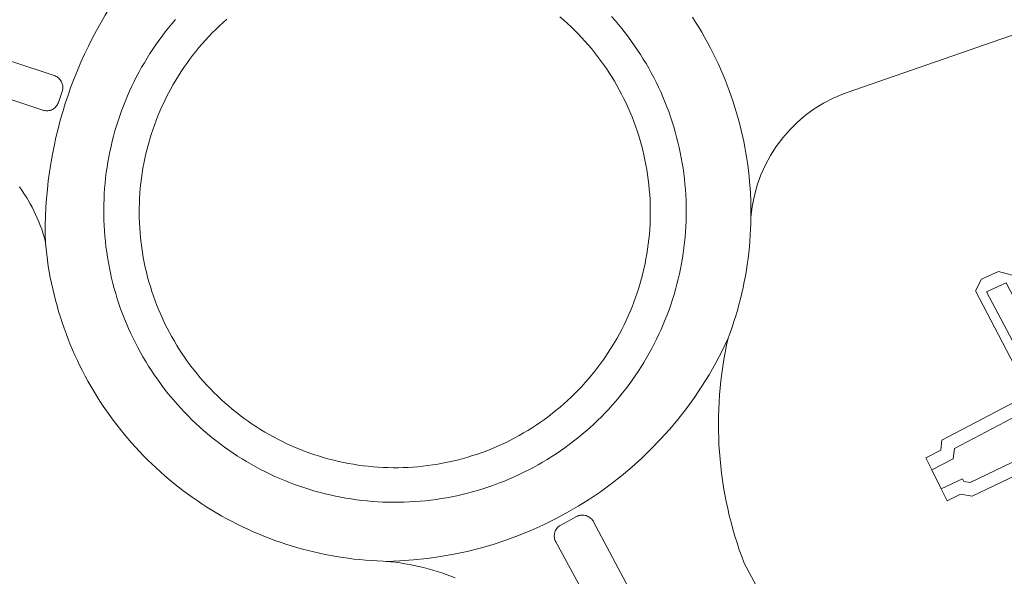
# Model space of a CAD drawing. Header units: metres. Extents: x 80938 to 82288, y 446951 to 448452.
# Tile 18 of 96: x 81570 to 81651, y 447560 to 447606. Entities that reach past the tile are written whole.
import ezdxf

# ---------------------------------------------------------------- set-up
doc = ezdxf.new("R2010")
doc.units = ezdxf.units.M
doc.header["$MEASUREMENT"] = 0
for name, color, linetype, lineweight in [('B-WE-OG-TERREIN_CULTUURSCHEIDING-GV', 253, 'Continuous', 18), ('B-WE-OG-TERREIN_ERF-GV', 253, 'Continuous', 18), ('B-WE-OG-WATER_SLOOT-GV', 253, 'Continuous', 18), ('B-WE-VH-VERHARDING_ASFALT-GV', 253, 'Continuous', 18), ('B-WE-VH-VERHARDING_BETON-GV', 253, 'Continuous', 18)]:
    doc.layers.add(name, color=color, linetype=linetype, lineweight=lineweight)

msp = doc.modelspace()

# ---------------------------------------------------------------- linework, layer by layer
at = {"layer": 'B-WE-OG-TERREIN_CULTUURSCHEIDING-GV', "linetype": 'Continuous', "lineweight": 0}
for points in [[(81586.995, 447605.623), (81586.688, 447605.35), (81586.387, 447605.071), (81586.091, 447604.786), (81585.801, 447604.495), (81585.517, 447604.199), (81585.238, 447603.897), (81584.965, 447603.59), (81584.699, 447603.278), (81584.438, 447602.961), (81584.184, 447602.638), (81583.936, 447602.311), (81583.694, 447601.979), (81583.459, 447601.642), (81583.231, 447601.301), (81583.009, 447600.955), (81582.794, 447600.605), (81582.586, 447600.251), (81582.385, 447599.893), (81582.19, 447599.531), (81582.003, 447599.166), (81581.823, 447598.797), (81581.651, 447598.424), (81581.485, 447598.048), (81581.327, 447597.669), (81581.177, 447597.287), (81581.033, 447596.902), (81580.898, 447596.514), (81580.77, 447596.124), (81580.649, 447595.732), (81580.536, 447595.337), (81580.431, 447594.94), (81580.334, 447594.541), (81580.244, 447594.14), (81580.163, 447593.738), (81580.089, 447593.334), (81580.023, 447592.928), (81579.965, 447592.522), (81579.915, 447592.114), (81579.872, 447591.706), (81579.838, 447591.297), (81579.812, 447590.887), (81579.794, 447590.476), (81579.784, 447590.066), (81579.781, 447589.655), (81579.787, 447589.245), (81579.801, 447588.834), (81579.823, 447588.424), (81579.852, 447588.014), (81579.89, 447587.606), (81579.936, 447587.197), (81579.989, 447586.79), (81580.051, 447586.384), (81580.12, 447585.979), (81580.197, 447585.576), (81580.282, 447585.174), (81580.375, 447584.774), (81580.476, 447584.376), (81580.584, 447583.98), (81580.701, 447583.586), (81580.824, 447583.195), (81580.956, 447582.806), (81581.095, 447582.419), (81581.241, 447582.035), (81581.395, 447581.655), (81581.556, 447581.277), (81581.725, 447580.902), (81581.901, 447580.531), (81582.084, 447580.164), (81582.274, 447579.8), (81582.471, 447579.44), (81582.676, 447579.083), (81582.887, 447578.731), (81583.105, 447578.383), (81583.329, 447578.039), (81583.561, 447577.7), (81583.799, 447577.365), (81584.043, 447577.035), (81584.294, 447576.71), (81584.551, 447576.39), (81584.814, 447576.074), (81585.083, 447575.764), (81585.359, 447575.46), (81585.64, 447575.16), (81585.927, 447574.867), (81586.219, 447574.579), (81586.518, 447574.296), (81586.821, 447574.02), (81587.13, 447573.749), (81587.444, 447573.485), (81587.764, 447573.226), (81588.088, 447572.974), (81588.417, 447572.729), (81588.751, 447572.49), (81589.089, 447572.257), (81589.432, 447572.031), (81589.779, 447571.812), (81590.131, 447571.599), (81590.486, 447571.394), (81590.846, 447571.195), (81591.209, 447571.003), (81591.576, 447570.819), (81591.946, 447570.641), (81592.32, 447570.471), (81592.697, 447570.309), (81593.077, 447570.153), (81593.46, 447570.005), (81593.846, 447569.865), (81594.235, 447569.732), (81594.626, 447569.607), (81595.019, 447569.489), (81595.415, 447569.379), (81595.813, 447569.277), (81596.212, 447569.182), (81596.614, 447569.096), (81597.017, 447569.017), (81597.421, 447568.946), (81597.827, 447568.883), (81598.234, 447568.828), (81598.642, 447568.78), (81599.051, 447568.741), (81599.46, 447568.71), (81599.87, 447568.686), (81600.281, 447568.671), (81600.691, 447568.664), (81601.102, 447568.664), (81601.512, 447568.673), (81601.923, 447568.69), (81602.333, 447568.714), (81602.742, 447568.747), (81603.151, 447568.788), (81603.558, 447568.836), (81603.965, 447568.892), (81604.371, 447568.957), (81604.775, 447569.029), (81605.178, 447569.109), (81605.579, 447569.197), (81605.978, 447569.293), (81606.376, 447569.397), (81606.771, 447569.508), (81607.164, 447569.627), (81607.555, 447569.753), (81607.943, 447569.887), (81608.105, 447569.946), (81608.489, 447570.092), (81608.87, 447570.246), (81609.248, 447570.407), (81609.622, 447570.576), (81609.994, 447570.752), (81610.362, 447570.935), (81610.726, 447571.125), (81611.086, 447571.322), (81611.443, 447571.526), (81611.795, 447571.737), (81612.144, 447571.955), (81612.488, 447572.179), (81612.828, 447572.411), (81613.163, 447572.648), (81613.493, 447572.893), (81613.818, 447573.144), (81614.139, 447573.4), (81614.454, 447573.664), (81614.765, 447573.933), (81615.07, 447574.208), (81615.369, 447574.489), (81615.663, 447574.776), (81615.952, 447575.069), (81616.234, 447575.367), (81616.511, 447575.671), (81616.782, 447575.979), (81617.047, 447576.294), (81617.306, 447576.613), (81617.558, 447576.937), (81617.804, 447577.266), (81618.043, 447577.6), (81618.277, 447577.938), (81618.503, 447578.281), (81618.723, 447578.628), (81618.935, 447578.98), (81619.141, 447579.335), (81619.34, 447579.695), (81619.532, 447580.058), (81619.717, 447580.425), (81619.895, 447580.795), (81620.065, 447581.169), (81620.228, 447581.546), (81620.384, 447581.927), (81620.532, 447582.31), (81620.673, 447582.696), (81620.806, 447583.084), (81620.932, 447583.475), (81621.05, 447583.869), (81621.161, 447584.265), (81621.263, 447584.663), (81621.358, 447585.062), (81621.445, 447585.464), (81621.525, 447585.867), (81621.596, 447586.272), (81621.659, 447586.678), (81621.715, 447587.085), (81621.762, 447587.493), (81621.802, 447587.902), (81621.834, 447588.311), (81621.858, 447588.722), (81621.873, 447589.132), (81621.881, 447589.543), (81621.881, 447589.954), (81621.873, 447590.364), (81621.856, 447590.775), (81621.832, 447591.185), (81621.8, 447591.595), (81621.76, 447592.004), (81621.712, 447592.412), (81621.655, 447592.819), (81621.591, 447593.224), (81621.52, 447593.629), (81621.44, 447594.032), (81621.352, 447594.433), (81621.257, 447594.833), (81621.154, 447595.231), (81621.043, 447595.626), (81620.924, 447596.02), (81620.798, 447596.411), (81620.664, 447596.799), (81620.523, 447597.185), (81620.374, 447597.568), (81620.218, 447597.948), (81620.054, 447598.325), (81619.883, 447598.698), (81619.705, 447599.069), (81619.52, 447599.435), (81619.328, 447599.798), (81619.128, 447600.158), (81618.922, 447600.513), (81618.709, 447600.864), (81618.488, 447601.211), (81618.262, 447601.554), (81618.028, 447601.892), (81617.788, 447602.225), (81617.542, 447602.554), (81617.289, 447602.878), (81617.03, 447603.197), (81616.765, 447603.51), (81616.494, 447603.819), (81616.216, 447604.122), (81615.933, 447604.42), (81615.645, 447604.712), (81615.35, 447604.999), (81615.05, 447605.28), (81614.745, 447605.554), (81614.434, 447605.823)], [(81550.851, 447605.12), (81571.851, 447598.124), (81571.903, 447598.108), (81571.99, 447598.088), (81572.079, 447598.076), (81572.168, 447598.072), (81572.258, 447598.075), (81572.347, 447598.087), (81572.434, 447598.107), (81572.519, 447598.134), (81572.602, 447598.169), (81572.681, 447598.211), (81572.756, 447598.26), (81572.827, 447598.315), (81572.892, 447598.376), (81572.951, 447598.444), (81573.005, 447598.516), (81573.051, 447598.592), (81573.086, 447598.661), (81573.089, 447598.667), (81573.123, 447598.756), (81573.455, 447599.758), (81573.458, 447599.767), (81573.476, 447599.86), (81573.486, 447599.95), (81573.487, 447600.039), (81573.48, 447600.129), (81573.466, 447600.217), (81573.444, 447600.304), (81573.414, 447600.389), (81573.376, 447600.47), (81573.332, 447600.548), (81573.281, 447600.622), (81573.223, 447600.691), (81573.16, 447600.754), (81573.091, 447600.812), (81573.017, 447600.863), (81572.939, 447600.907), (81572.858, 447600.944), (81572.773, 447600.974), (81569.298, 447602.144)], [(81605.807, 447559.585), (81605.442, 447559.729), (81605.075, 447559.866), (81604.706, 447559.995), (81604.333, 447560.117), (81603.959, 447560.231), (81603.582, 447560.337), (81603.202, 447560.436), (81602.821, 447560.527), (81602.438, 447560.61), (81602.054, 447560.685), (81601.668, 447560.753), (81601.281, 447560.812), (81600.893, 447560.864), (81600.503, 447560.908), (81600.113, 447560.943), (81599.864, 447560.962), (81599.384, 447560.981), (81598.905, 447561.008), (81598.426, 447561.043), (81597.947, 447561.086), (81597.47, 447561.137), (81596.993, 447561.196), (81596.517, 447561.263), (81596.043, 447561.338), (81595.57, 447561.421), (81595.098, 447561.512), (81594.628, 447561.61), (81594.16, 447561.716), (81593.693, 447561.83), (81593.229, 447561.952), (81592.766, 447562.082), (81592.306, 447562.219), (81591.848, 447562.364), (81591.393, 447562.516), (81590.94, 447562.676), (81590.49, 447562.844), (81590.043, 447563.019), (81589.598, 447563.201), (81589.157, 447563.391), (81588.719, 447563.588), (81588.284, 447563.792), (81587.853, 447564.004), (81587.426, 447564.223), (81587.002, 447564.449), (81586.582, 447564.681), (81586.166, 447564.921), (81585.754, 447565.168), (81585.346, 447565.422), (81584.942, 447565.682), (81584.543, 447565.949), (81584.148, 447566.223), (81583.758, 447566.503), (81583.373, 447566.79), (81582.992, 447567.082), (81582.617, 447567.382), (81582.246, 447567.687), (81581.881, 447567.999), (81581.521, 447568.317), (81581.166, 447568.64), (81580.816, 447568.97), (81580.473, 447569.305), (81580.134, 447569.646), (81579.802, 447569.993), (81579.475, 447570.345), (81579.154, 447570.702), (81578.839, 447571.065), (81578.531, 447571.433), (81578.228, 447571.806), (81577.932, 447572.184), (81577.642, 447572.567), (81577.359, 447572.954), (81577.082, 447573.347), (81576.811, 447573.744), (81576.547, 447574.145), (81576.29, 447574.551), (81576.04, 447574.96), (81575.797, 447575.374), (81575.56, 447575.792), (81575.33, 447576.214), (81575.108, 447576.64), (81574.893, 447577.069), (81574.685, 447577.502), (81574.484, 447577.938), (81574.29, 447578.378), (81574.104, 447578.821), (81573.925, 447579.266), (81573.753, 447579.715), (81573.59, 447580.166), (81573.433, 447580.62), (81573.284, 447581.077), (81573.143, 447581.536), (81573.01, 447581.997), (81572.884, 447582.461), (81572.766, 447582.927), (81572.656, 447583.394), (81572.553, 447583.863), (81572.459, 447584.334), (81572.372, 447584.806), (81572.293, 447585.28), (81572.222, 447585.755), (81572.159, 447586.231), (81572.104, 447586.708), (81572.056, 447587.186), (81572.04, 447587.374), (81571.95, 447587.691), (81571.852, 447588.005), (81571.746, 447588.317), (81571.633, 447588.627), (81571.512, 447588.933), (81571.384, 447589.237), (81571.248, 447589.537), (81571.106, 447589.834), (81570.956, 447590.127), (81570.799, 447590.417), (81570.635, 447590.703), (81570.519, 447590.896), (81570.464, 447590.984), (81570.286, 447591.262), (81570.102, 447591.535), (81569.911, 447591.804)], [(81628.445, 447543.052), (81617.173, 447564.255), (81617.162, 447564.272), (81617.11, 447564.347), (81617.052, 447564.418), (81616.987, 447564.483), (81616.917, 447564.542), (81616.843, 447564.595), (81616.764, 447564.641), (81616.681, 447564.679), (81616.595, 447564.711), (81616.506, 447564.735), (81616.416, 447564.751), (81616.325, 447564.759), (81616.234, 447564.76), (81616.143, 447564.752), (81616.052, 447564.736), (81615.964, 447564.713), (81615.878, 447564.681), (81615.859, 447564.674), (81615.795, 447564.643), (81614.497, 447563.923), (81614.445, 447563.893), (81614.405, 447563.867), (81614.371, 447563.843), (81614.302, 447563.786), (81614.238, 447563.723), (81614.18, 447563.655), (81614.129, 447563.582), (81614.084, 447563.504), (81614.046, 447563.423), (81614.016, 447563.339), (81613.993, 447563.253), (81613.978, 447563.164), (81613.971, 447563.075), (81613.972, 447562.986), (81613.981, 447562.897), (81613.998, 447562.809), (81614.022, 447562.723), (81614.054, 447562.639), (81614.094, 447562.559), (81625.539, 447541.469)]]:
    msp.add_lwpolyline(points, dxfattribs=at)
at = {"layer": 'B-WE-OG-TERREIN_ERF-GV', "linetype": 'Continuous', "lineweight": 0}
for points in [[(81949.561, 447761.06), (81930.67, 447751.2), (81913.099, 447741.928), (81913.097, 447741.934), (81884.997, 447727.117), (81822.101, 447693.966), (81804.793, 447684.847), (81757.346, 447659.778), (81698.014, 447628.426), (81698.005, 447628.182), (81655.425, 447605.913), (81652.088, 447604.44), (81638.655, 447599.775)], [(81630.17, 447589.282), (81630.16, 447588.797), (81630.142, 447588.313), (81630.115, 447587.829), (81630.081, 447587.345), (81630.039, 447586.862), (81629.989, 447586.38), (81629.931, 447585.899), (81629.865, 447585.419), (81629.791, 447584.94), (81629.709, 447584.462), (81629.62, 447583.986), (81629.522, 447583.511), (81629.417, 447583.038), (81629.304, 447582.567), (81629.183, 447582.097), (81629.054, 447581.63), (81628.918, 447581.165), (81628.774, 447580.702), (81628.622, 447580.242), (81628.463, 447579.784), (81628.297, 447579.329)], [(81629.619, 447560.786), (81636.694, 447547.576)]]:
    msp.add_lwpolyline(points, dxfattribs=at)
for points in [[(81638.655, 447599.775, 0.309832), (81630.17, 447589.282)], [(81628.297, 447579.329, 0.149166), (81629.619, 447560.786)]]:
    msp.add_lwpolyline(points, format="xyb", dxfattribs=at)
msp.add_lwpolyline([(81650.562, 447584.822), (81652.397, 447584.325), (81723.74, 447446.883), (81723.144, 447446.015), (81721.712, 447445.582), (81720.394, 447446.022), (81661.516, 447557.502), (81656.978, 447557.825), (81655.985, 447561.572), (81659.359, 447562.788), (81655.688, 447569.815), (81648.397, 447566.323), (81647.442, 447566.468), (81646.344, 447565.944), (81645.85, 447566.92), (81645.057, 447568.488), (81644.563, 447569.464), (81645.809, 447570.108), (81645.905, 447570.94), (81653.122, 447574.725), (81648.677, 447583.234), (81649.173, 447584.201)], close=True, dxfattribs=at)
at = {"layer": 'B-WE-OG-WATER_SLOOT-GV', "linetype": 'Continuous', "lineweight": 0}
for points in [[(81723.74, 447446.883), (81652.397, 447584.325), (81650.562, 447584.822), (81649.173, 447584.201), (81648.677, 447583.234), (81653.122, 447574.725), (81645.905, 447570.94), (81645.809, 447570.108), (81644.563, 447569.464), (81645.057, 447568.488), (81646.828, 447569.404), (81646.925, 447570.24), (81653.727, 447573.807), (81654.069, 447574.671), (81649.584, 447583.159), (81651.194, 447583.905), (81722.634, 447446.844)], [(81721.448, 447446.352), (81662.088, 447559.354), (81657.351, 447559.305), (81657.447, 447561.082), (81660.889, 447561.763), (81656.112, 447570.804), (81655.134, 447570.763), (81648.228, 447567.455), (81647.693, 447567.536), (81647.593, 447567.752), (81645.85, 447566.92), (81646.344, 447565.944), (81647.442, 447566.468), (81648.397, 447566.323), (81655.688, 447569.815), (81659.359, 447562.788), (81655.985, 447561.572), (81656.978, 447557.825), (81661.516, 447557.502), (81720.394, 447446.022)]]:
    msp.add_lwpolyline(points, dxfattribs=at)
for points in [[(81656.112, 447570.804), (81660.889, 447561.763), (81657.447, 447561.082), (81657.351, 447559.305), (81662.088, 447559.354), (81721.448, 447446.352), (81722.634, 447446.844), (81651.194, 447583.905), (81649.584, 447583.159), (81654.069, 447574.671)], [(81656.112, 447570.804), (81654.069, 447574.671), (81653.727, 447573.807), (81646.925, 447570.24), (81646.828, 447569.404), (81645.057, 447568.488), (81645.85, 447566.92), (81647.593, 447567.752), (81647.693, 447567.536), (81648.228, 447567.455), (81655.134, 447570.763)]]:
    msp.add_lwpolyline(points, close=True, dxfattribs=at)
at = {"layer": 'B-WE-VH-VERHARDING_ASFALT-GV', "linetype": 'Continuous', "lineweight": 0}
for points in [[(81638.655, 447599.775), (81652.088, 447604.44), (81655.425, 447605.913), (81698.005, 447628.182), (81698.014, 447628.426), (81757.346, 447659.778), (81804.793, 447684.847), (81801.615, 447690.682), (81754.034, 447665.518), (81705.996, 447640.231), (81694.835, 447634.383), (81694.706, 447634.482)], [(81618.688, 447605.847), (81618.978, 447605.519), (81619.262, 447605.185), (81619.54, 447604.846), (81619.811, 447604.502), (81620.076, 447604.153), (81620.335, 447603.799), (81620.588, 447603.441), (81620.833, 447603.078), (81621.072, 447602.711), (81621.305, 447602.339), (81621.53, 447601.964), (81621.749, 447601.584), (81621.96, 447601.2), (81622.165, 447600.813), (81622.362, 447600.421), (81622.552, 447600.027), (81622.736, 447599.628), (81622.911, 447599.227), (81623.08, 447598.822), (81623.241, 447598.415), (81623.394, 447598.004), (81623.54, 447597.591), (81623.679, 447597.175), (81623.809, 447596.757), (81623.932, 447596.337), (81624.048, 447595.914), (81624.155, 447595.489), (81624.255, 447595.062), (81624.348, 447594.634), (81624.432, 447594.204), (81624.508, 447593.772), (81624.577, 447593.339), (81624.637, 447592.905), (81624.69, 447592.47), (81624.735, 447592.034), (81624.772, 447591.598), (81624.801, 447591.161), (81624.821, 447590.723), (81624.834, 447590.285), (81624.839, 447589.847), (81624.836, 447589.408), (81624.825, 447588.97), (81624.805, 447588.532), (81624.778, 447588.095), (81624.743, 447587.658), (81624.7, 447587.222), (81624.649, 447586.787), (81624.59, 447586.353), (81624.523, 447585.92), (81624.448, 447585.488), (81624.365, 447585.058), (81624.275, 447584.629), (81624.177, 447584.202), (81624.071, 447583.777), (81623.957, 447583.353), (81623.835, 447582.932), (81623.706, 447582.514), (81623.569, 447582.097), (81623.425, 447581.683), (81623.273, 447581.273), (81623.113, 447580.864), (81622.946, 447580.459), (81622.772, 447580.057), (81622.591, 447579.658), (81622.402, 447579.263), (81622.206, 447578.871), (81622.003, 447578.482), (81621.793, 447578.098), (81621.576, 447577.717), (81621.351, 447577.341), (81621.121, 447576.968), (81620.883, 447576.6), (81620.639, 447576.236), (81620.388, 447575.877), (81620.13, 447575.522), (81619.866, 447575.172), (81619.596, 447574.827), (81619.32, 447574.487), (81619.037, 447574.152), (81618.748, 447573.823), (81618.454, 447573.499), (81618.153, 447573.179), (81617.847, 447572.866), (81617.535, 447572.558), (81617.217, 447572.256), (81616.894, 447571.96), (81616.566, 447571.67), (81616.232, 447571.386), (81615.894, 447571.108), (81615.55, 447570.836), (81615.201, 447570.571), (81614.848, 447570.312), (81614.49, 447570.059), (81614.127, 447569.813), (81613.76, 447569.574), (81613.388, 447569.341), (81613.013, 447569.115), (81612.633, 447568.896), (81612.25, 447568.685), (81611.862, 447568.48), (81611.471, 447568.282), (81611.077, 447568.091), (81610.679, 447567.908), (81610.277, 447567.732), (81609.873, 447567.563), (81609.465, 447567.402), (81609.055, 447567.248), (81608.906, 447567.194), (81608.492, 447567.052), (81608.075, 447566.916), (81607.656, 447566.789), (81607.234, 447566.669), (81606.811, 447566.556), (81606.385, 447566.452), (81605.957, 447566.355), (81605.528, 447566.266), (81605.098, 447566.185), (81604.666, 447566.112), (81604.232, 447566.046), (81603.798, 447565.989), (81603.362, 447565.939), (81602.926, 447565.898), (81602.489, 447565.864), (81602.052, 447565.839), (81601.614, 447565.821), (81601.176, 447565.812), (81600.737, 447565.81), (81600.299, 447565.816), (81599.861, 447565.831), (81599.423, 447565.853), (81598.986, 447565.884), (81598.55, 447565.922), (81598.114, 447565.968), (81597.679, 447566.023), (81597.245, 447566.085), (81596.813, 447566.155), (81596.381, 447566.233), (81595.951, 447566.319), (81595.523, 447566.413), (81595.097, 447566.514), (81594.673, 447566.623), (81594.25, 447566.74), (81593.83, 447566.865), (81593.412, 447566.997), (81592.997, 447567.137), (81592.584, 447567.285), (81592.174, 447567.44), (81591.767, 447567.602), (81591.363, 447567.772), (81590.962, 447567.949), (81590.565, 447568.134), (81590.171, 447568.325), (81589.78, 447568.524), (81589.394, 447568.73), (81589.01, 447568.943), (81588.631, 447569.163), (81588.256, 447569.39), (81587.886, 447569.624), (81587.519, 447569.864), (81587.157, 447570.111), (81586.8, 447570.365), (81586.447, 447570.624), (81586.099, 447570.891), (81585.756, 447571.164), (81585.418, 447571.443), (81585.085, 447571.728), (81584.758, 447572.019), (81584.435, 447572.316), (81584.119, 447572.619), (81583.808, 447572.928), (81583.502, 447573.242), (81583.202, 447573.562), (81582.909, 447573.887), (81582.621, 447574.217), (81582.339, 447574.553), (81582.063, 447574.894), (81581.794, 447575.24), (81581.531, 447575.59), (81581.275, 447575.946), (81581.025, 447576.306), (81580.781, 447576.67), (81580.545, 447577.039), (81580.315, 447577.412), (81580.092, 447577.789), (81579.876, 447578.17), (81579.667, 447578.556), (81579.465, 447578.944), (81579.27, 447579.337), (81579.082, 447579.733), (81578.902, 447580.132), (81578.728, 447580.535), (81578.563, 447580.941), (81578.404, 447581.349), (81578.253, 447581.761), (81578.11, 447582.175), (81577.974, 447582.592), (81577.846, 447583.011), (81577.726, 447583.432), (81577.613, 447583.856), (81577.508, 447584.281), (81577.411, 447584.709), (81577.322, 447585.138), (81577.24, 447585.568), (81577.166, 447586), (81577.101, 447586.434), (81577.043, 447586.868), (81576.993, 447587.303), (81576.951, 447587.74), (81576.917, 447588.177), (81576.891, 447588.614), (81576.873, 447589.052), (81576.863, 447589.49), (81576.861, 447589.928), (81576.867, 447590.367), (81576.881, 447590.805), (81576.903, 447591.242), (81576.933, 447591.679), (81576.971, 447592.116), (81577.017, 447592.552), (81577.071, 447592.987), (81577.133, 447593.421), (81577.202, 447593.853), (81577.28, 447594.285), (81577.365, 447594.715), (81577.459, 447595.143), (81577.56, 447595.569), (81577.669, 447595.994), (81577.785, 447596.416), (81577.91, 447596.837), (81578.041, 447597.254), (81578.181, 447597.67), (81578.328, 447598.083), (81578.483, 447598.493), (81578.645, 447598.9), (81578.814, 447599.304), (81578.991, 447599.705), (81579.175, 447600.103), (81579.367, 447600.497), (81579.565, 447600.888), (81579.771, 447601.275), (81579.983, 447601.658), (81580.203, 447602.037), (81580.429, 447602.413), (81580.663, 447602.784), (81580.903, 447603.15), (81581.149, 447603.512), (81581.403, 447603.87), (81581.662, 447604.223), (81581.928, 447604.571), (81582.201, 447604.915), (81582.479, 447605.253), (81582.764, 447605.586)], [(81625.346, 447605.784), (81625.609, 447605.377), (81625.865, 447604.965), (81626.115, 447604.55), (81626.357, 447604.13), (81626.592, 447603.706), (81626.821, 447603.279), (81627.042, 447602.848), (81627.256, 447602.413), (81627.463, 447601.975), (81627.663, 447601.533), (81627.855, 447601.088), (81628.04, 447600.64), (81628.218, 447600.189), (81628.388, 447599.735), (81628.551, 447599.279), (81628.706, 447598.819), (81628.853, 447598.358), (81628.993, 447597.894), (81629.125, 447597.427), (81629.249, 447596.959), (81629.366, 447596.488), (81629.475, 447596.016), (81629.576, 447595.542), (81629.669, 447595.067), (81629.755, 447594.589), (81629.832, 447594.111), (81629.902, 447593.631), (81629.964, 447593.151), (81630.017, 447592.669), (81630.063, 447592.186), (81630.101, 447591.703), (81630.131, 447591.22), (81630.152, 447590.735), (81630.166, 447590.251), (81630.172, 447589.766), (81630.17, 447589.282)], [(81628.297, 447579.329), (81628.463, 447579.784), (81628.622, 447580.242), (81628.774, 447580.702), (81628.918, 447581.165), (81629.054, 447581.63), (81629.183, 447582.097), (81629.304, 447582.567), (81629.417, 447583.038), (81629.522, 447583.511), (81629.62, 447583.986), (81629.709, 447584.462), (81629.791, 447584.94), (81629.865, 447585.419), (81629.931, 447585.899), (81629.989, 447586.38), (81630.039, 447586.862), (81630.081, 447587.345), (81630.115, 447587.829), (81630.142, 447588.313), (81630.16, 447588.797), (81630.17, 447589.282), (81630.172, 447589.766), (81630.166, 447590.251), (81630.152, 447590.735), (81630.131, 447591.22), (81630.101, 447591.703), (81630.063, 447592.186), (81630.017, 447592.669), (81629.964, 447593.151), (81629.902, 447593.631), (81629.832, 447594.111), (81629.755, 447594.589), (81629.669, 447595.067), (81629.576, 447595.542), (81629.475, 447596.016), (81629.366, 447596.488), (81629.249, 447596.959), (81629.125, 447597.427), (81628.993, 447597.894), (81628.853, 447598.358), (81628.706, 447598.819), (81628.551, 447599.279), (81628.388, 447599.735), (81628.218, 447600.189), (81628.04, 447600.64), (81627.855, 447601.088), (81627.663, 447601.533), (81627.463, 447601.975), (81627.256, 447602.413), (81627.042, 447602.848), (81626.821, 447603.279), (81626.592, 447603.706), (81626.357, 447604.13), (81626.115, 447604.55), (81625.865, 447604.965), (81625.609, 447605.377), (81625.346, 447605.784)], [(81569.298, 447602.144), (81572.773, 447600.974), (81572.858, 447600.944), (81572.939, 447600.907), (81573.017, 447600.863), (81573.091, 447600.812), (81573.16, 447600.754), (81573.223, 447600.691), (81573.281, 447600.622), (81573.332, 447600.548), (81573.376, 447600.47), (81573.414, 447600.389), (81573.444, 447600.304), (81573.466, 447600.217), (81573.48, 447600.129), (81573.487, 447600.039), (81573.486, 447599.95), (81573.476, 447599.86), (81573.458, 447599.767), (81573.455, 447599.758), (81573.123, 447598.756), (81573.089, 447598.667), (81573.086, 447598.661), (81573.051, 447598.592), (81573.005, 447598.516), (81572.951, 447598.444), (81572.892, 447598.376), (81572.827, 447598.315), (81572.756, 447598.26), (81572.681, 447598.211), (81572.602, 447598.169), (81572.519, 447598.134), (81572.434, 447598.107), (81572.347, 447598.087), (81572.258, 447598.075), (81572.168, 447598.072), (81572.079, 447598.076), (81571.99, 447598.088), (81571.903, 447598.108), (81571.851, 447598.124), (81550.851, 447605.12)], [(81569.911, 447591.804), (81570.102, 447591.535), (81570.286, 447591.262), (81570.464, 447590.984), (81570.519, 447590.896), (81570.635, 447590.703), (81570.799, 447590.417), (81570.956, 447590.127), (81571.106, 447589.834), (81571.248, 447589.537), (81571.384, 447589.237), (81571.512, 447588.933), (81571.633, 447588.627), (81571.746, 447588.317), (81571.852, 447588.005), (81571.95, 447587.691), (81572.04, 447587.374), (81572.056, 447587.186)], [(81572.056, 447587.186), (81572.104, 447586.708), (81572.159, 447586.231), (81572.222, 447585.755), (81572.293, 447585.28), (81572.372, 447584.806), (81572.459, 447584.334), (81572.553, 447583.863), (81572.656, 447583.394), (81572.766, 447582.927), (81572.884, 447582.461), (81573.01, 447581.997), (81573.143, 447581.536), (81573.284, 447581.077), (81573.433, 447580.62), (81573.59, 447580.166), (81573.753, 447579.715), (81573.925, 447579.266), (81574.104, 447578.821), (81574.29, 447578.378), (81574.484, 447577.938), (81574.685, 447577.502), (81574.893, 447577.069), (81575.108, 447576.64), (81575.33, 447576.214), (81575.56, 447575.792), (81575.797, 447575.374), (81576.04, 447574.96), (81576.29, 447574.551), (81576.547, 447574.145), (81576.811, 447573.744), (81577.082, 447573.347), (81577.359, 447572.954), (81577.642, 447572.567), (81577.932, 447572.184), (81578.228, 447571.806), (81578.531, 447571.433), (81578.839, 447571.065), (81579.154, 447570.702), (81579.475, 447570.345), (81579.802, 447569.993), (81580.134, 447569.646), (81580.473, 447569.305), (81580.816, 447568.97), (81581.166, 447568.64), (81581.521, 447568.317), (81581.881, 447567.999), (81582.246, 447567.687), (81582.617, 447567.382), (81582.992, 447567.082), (81583.373, 447566.79), (81583.758, 447566.503), (81584.148, 447566.223), (81584.543, 447565.949), (81584.942, 447565.682), (81585.346, 447565.422), (81585.754, 447565.168), (81586.166, 447564.921), (81586.582, 447564.681), (81587.002, 447564.449), (81587.426, 447564.223), (81587.853, 447564.004), (81588.284, 447563.792), (81588.719, 447563.588), (81589.157, 447563.391), (81589.598, 447563.201), (81590.043, 447563.019), (81590.49, 447562.844), (81590.94, 447562.676), (81591.393, 447562.516), (81591.848, 447562.364), (81592.306, 447562.219), (81592.766, 447562.082), (81593.229, 447561.952), (81593.693, 447561.83), (81594.16, 447561.716), (81594.628, 447561.61), (81595.098, 447561.512), (81595.57, 447561.421), (81596.043, 447561.338), (81596.517, 447561.263), (81596.993, 447561.196), (81597.47, 447561.137), (81597.947, 447561.086), (81598.426, 447561.043), (81598.905, 447561.008), (81599.384, 447560.981), (81599.864, 447560.962), (81600.113, 447560.943)], [(81625.539, 447541.469), (81614.094, 447562.559), (81614.054, 447562.639), (81614.022, 447562.723), (81613.998, 447562.809), (81613.981, 447562.897), (81613.972, 447562.986), (81613.971, 447563.075), (81613.978, 447563.164), (81613.993, 447563.253), (81614.016, 447563.339), (81614.046, 447563.423), (81614.084, 447563.504), (81614.129, 447563.582), (81614.18, 447563.655), (81614.238, 447563.723), (81614.302, 447563.786), (81614.371, 447563.843), (81614.405, 447563.867), (81614.445, 447563.893), (81614.497, 447563.923), (81615.795, 447564.643), (81615.859, 447564.674), (81615.878, 447564.681), (81615.964, 447564.713), (81616.052, 447564.736), (81616.143, 447564.752), (81616.234, 447564.76), (81616.325, 447564.759), (81616.416, 447564.751), (81616.506, 447564.735), (81616.595, 447564.711), (81616.681, 447564.679), (81616.764, 447564.641), (81616.843, 447564.595), (81616.917, 447564.542), (81616.987, 447564.483), (81617.052, 447564.418), (81617.11, 447564.347), (81617.162, 447564.272), (81617.173, 447564.255), (81628.445, 447543.052)], [(81600.113, 447560.943), (81600.503, 447560.908), (81600.893, 447560.864), (81601.281, 447560.812), (81601.668, 447560.753), (81602.054, 447560.685), (81602.438, 447560.61), (81602.821, 447560.527), (81603.202, 447560.436), (81603.582, 447560.337), (81603.959, 447560.231), (81604.333, 447560.117), (81604.706, 447559.995), (81605.075, 447559.866), (81605.442, 447559.729), (81605.807, 447559.585)], [(81636.694, 447547.576), (81629.619, 447560.786)]]:
    msp.add_lwpolyline(points, dxfattribs=at)
for points in [[(81579.037, 447608.993, 0.170271), (81572.056, 447587.186)], [(81572.056, 447587.186, -0.170271), (81579.037, 447608.993)], [(81630.17, 447589.282, -0.309832), (81638.655, 447599.775)], [(81600.113, 447560.943, 0.288945), (81628.297, 447579.329)], [(81628.297, 447579.329, -0.288945), (81600.113, 447560.943)], [(81629.619, 447560.786, -0.149166), (81628.297, 447579.329)]]:
    msp.add_lwpolyline(points, format="xyb", dxfattribs=at)
at = {"layer": 'B-WE-VH-VERHARDING_BETON-GV', "linetype": 'Continuous', "lineweight": 0}
for points in [[(81582.764, 447605.586), (81582.479, 447605.253), (81582.201, 447604.915), (81581.928, 447604.571), (81581.662, 447604.223), (81581.403, 447603.87), (81581.149, 447603.512), (81580.903, 447603.15), (81580.663, 447602.784), (81580.429, 447602.413), (81580.203, 447602.037), (81579.983, 447601.658), (81579.771, 447601.275), (81579.565, 447600.888), (81579.367, 447600.497), (81579.175, 447600.103), (81578.991, 447599.705), (81578.814, 447599.304), (81578.645, 447598.9), (81578.483, 447598.493), (81578.328, 447598.083), (81578.181, 447597.67), (81578.041, 447597.254), (81577.91, 447596.837), (81577.785, 447596.416), (81577.669, 447595.994), (81577.56, 447595.569), (81577.459, 447595.143), (81577.365, 447594.715), (81577.28, 447594.285), (81577.202, 447593.853), (81577.133, 447593.421), (81577.071, 447592.987), (81577.017, 447592.552), (81576.971, 447592.116), (81576.933, 447591.679), (81576.903, 447591.242), (81576.881, 447590.805), (81576.867, 447590.367), (81576.861, 447589.928), (81576.863, 447589.49), (81576.873, 447589.052), (81576.891, 447588.614), (81576.917, 447588.177), (81576.951, 447587.74), (81576.993, 447587.303), (81577.043, 447586.868), (81577.101, 447586.434), (81577.166, 447586), (81577.24, 447585.568), (81577.322, 447585.138), (81577.411, 447584.709), (81577.508, 447584.281), (81577.613, 447583.856), (81577.726, 447583.432), (81577.846, 447583.011), (81577.974, 447582.592), (81578.11, 447582.175), (81578.253, 447581.761), (81578.404, 447581.349), (81578.563, 447580.941), (81578.728, 447580.535), (81578.902, 447580.132), (81579.082, 447579.733), (81579.27, 447579.337), (81579.465, 447578.944), (81579.667, 447578.556), (81579.876, 447578.17), (81580.092, 447577.789), (81580.315, 447577.412), (81580.545, 447577.039), (81580.781, 447576.67), (81581.025, 447576.306), (81581.275, 447575.946), (81581.531, 447575.59), (81581.794, 447575.24), (81582.063, 447574.894), (81582.339, 447574.553), (81582.621, 447574.217), (81582.909, 447573.887), (81583.202, 447573.562), (81583.502, 447573.242), (81583.808, 447572.928), (81584.119, 447572.619), (81584.435, 447572.316), (81584.758, 447572.019), (81585.085, 447571.728), (81585.418, 447571.443), (81585.756, 447571.164), (81586.099, 447570.891), (81586.447, 447570.624), (81586.8, 447570.365), (81587.157, 447570.111), (81587.519, 447569.864), (81587.886, 447569.624), (81588.256, 447569.39), (81588.631, 447569.163), (81589.01, 447568.943), (81589.394, 447568.73), (81589.78, 447568.524), (81590.171, 447568.325), (81590.565, 447568.134), (81590.962, 447567.949), (81591.363, 447567.772), (81591.767, 447567.602), (81592.174, 447567.44), (81592.584, 447567.285), (81592.997, 447567.137), (81593.412, 447566.997), (81593.83, 447566.865), (81594.25, 447566.74), (81594.673, 447566.623), (81595.097, 447566.514), (81595.523, 447566.413), (81595.951, 447566.319), (81596.381, 447566.233), (81596.813, 447566.155), (81597.245, 447566.085), (81597.679, 447566.023), (81598.114, 447565.968), (81598.55, 447565.922), (81598.986, 447565.884), (81599.423, 447565.853), (81599.861, 447565.831), (81600.299, 447565.816), (81600.737, 447565.81), (81601.176, 447565.812), (81601.614, 447565.821), (81602.052, 447565.839), (81602.489, 447565.864), (81602.926, 447565.898), (81603.362, 447565.939), (81603.798, 447565.989), (81604.232, 447566.046), (81604.666, 447566.112), (81605.098, 447566.185), (81605.528, 447566.266), (81605.957, 447566.355), (81606.385, 447566.452), (81606.811, 447566.556), (81607.234, 447566.669), (81607.656, 447566.789), (81608.075, 447566.916), (81608.492, 447567.052), (81608.906, 447567.194), (81609.055, 447567.248), (81609.465, 447567.402), (81609.873, 447567.563), (81610.277, 447567.732), (81610.679, 447567.908), (81611.077, 447568.091), (81611.471, 447568.282), (81611.862, 447568.48), (81612.25, 447568.685), (81612.633, 447568.896), (81613.013, 447569.115), (81613.388, 447569.341), (81613.76, 447569.574), (81614.127, 447569.813), (81614.49, 447570.059), (81614.848, 447570.312), (81615.201, 447570.571), (81615.55, 447570.836), (81615.894, 447571.108), (81616.232, 447571.386), (81616.566, 447571.67), (81616.894, 447571.96), (81617.217, 447572.256), (81617.535, 447572.558), (81617.847, 447572.866), (81618.153, 447573.179), (81618.454, 447573.499), (81618.748, 447573.823), (81619.037, 447574.152), (81619.32, 447574.487), (81619.596, 447574.827), (81619.866, 447575.172), (81620.13, 447575.522), (81620.388, 447575.877), (81620.639, 447576.236), (81620.883, 447576.6), (81621.121, 447576.968), (81621.351, 447577.341), (81621.576, 447577.717), (81621.793, 447578.098), (81622.003, 447578.482), (81622.206, 447578.871), (81622.402, 447579.263), (81622.591, 447579.658), (81622.772, 447580.057), (81622.946, 447580.459), (81623.113, 447580.864), (81623.273, 447581.273), (81623.425, 447581.683), (81623.569, 447582.097), (81623.706, 447582.514), (81623.835, 447582.932), (81623.957, 447583.353), (81624.071, 447583.777), (81624.177, 447584.202), (81624.275, 447584.629), (81624.365, 447585.058), (81624.448, 447585.488), (81624.523, 447585.92), (81624.59, 447586.353), (81624.649, 447586.787), (81624.7, 447587.222), (81624.743, 447587.658), (81624.778, 447588.095), (81624.805, 447588.532), (81624.825, 447588.97), (81624.836, 447589.408), (81624.839, 447589.847), (81624.834, 447590.285), (81624.821, 447590.723), (81624.801, 447591.161), (81624.772, 447591.598), (81624.735, 447592.034), (81624.69, 447592.47), (81624.637, 447592.905), (81624.577, 447593.339), (81624.508, 447593.772), (81624.432, 447594.204), (81624.348, 447594.634), (81624.255, 447595.062), (81624.155, 447595.489), (81624.048, 447595.914), (81623.932, 447596.337), (81623.809, 447596.757), (81623.679, 447597.175), (81623.54, 447597.591), (81623.394, 447598.004), (81623.241, 447598.415), (81623.08, 447598.822), (81622.911, 447599.227), (81622.736, 447599.628), (81622.552, 447600.027), (81622.362, 447600.421), (81622.165, 447600.813), (81621.96, 447601.2), (81621.749, 447601.584), (81621.53, 447601.964), (81621.305, 447602.339), (81621.072, 447602.711), (81620.833, 447603.078), (81620.588, 447603.441), (81620.335, 447603.799), (81620.076, 447604.153), (81619.811, 447604.502), (81619.54, 447604.846), (81619.262, 447605.185), (81618.978, 447605.519), (81618.688, 447605.847)], [(81614.434, 447605.823), (81614.745, 447605.554), (81615.05, 447605.28), (81615.35, 447604.999), (81615.645, 447604.712), (81615.933, 447604.42), (81616.216, 447604.122), (81616.494, 447603.819), (81616.765, 447603.51), (81617.03, 447603.197), (81617.289, 447602.878), (81617.542, 447602.554), (81617.788, 447602.225), (81618.028, 447601.892), (81618.262, 447601.554), (81618.488, 447601.211), (81618.709, 447600.864), (81618.922, 447600.513), (81619.128, 447600.158), (81619.328, 447599.798), (81619.52, 447599.435), (81619.705, 447599.069), (81619.883, 447598.698), (81620.054, 447598.325), (81620.218, 447597.948), (81620.374, 447597.568), (81620.523, 447597.185), (81620.664, 447596.799), (81620.798, 447596.411), (81620.924, 447596.02), (81621.043, 447595.626), (81621.154, 447595.231), (81621.257, 447594.833), (81621.352, 447594.433), (81621.44, 447594.032), (81621.52, 447593.629), (81621.591, 447593.224), (81621.655, 447592.819), (81621.712, 447592.412), (81621.76, 447592.004), (81621.8, 447591.595), (81621.832, 447591.185), (81621.856, 447590.775), (81621.873, 447590.364), (81621.881, 447589.954), (81621.881, 447589.543), (81621.873, 447589.132), (81621.858, 447588.722), (81621.834, 447588.311), (81621.802, 447587.902), (81621.762, 447587.493), (81621.715, 447587.085), (81621.659, 447586.678), (81621.596, 447586.272), (81621.525, 447585.867), (81621.445, 447585.464), (81621.358, 447585.062), (81621.263, 447584.663), (81621.161, 447584.265), (81621.05, 447583.869), (81620.932, 447583.475), (81620.806, 447583.084), (81620.673, 447582.696), (81620.532, 447582.31), (81620.384, 447581.927), (81620.228, 447581.546), (81620.065, 447581.169), (81619.895, 447580.795), (81619.717, 447580.425), (81619.532, 447580.058), (81619.34, 447579.695), (81619.141, 447579.335), (81618.935, 447578.98), (81618.723, 447578.628), (81618.503, 447578.281), (81618.277, 447577.938), (81618.043, 447577.6), (81617.804, 447577.266), (81617.558, 447576.937), (81617.306, 447576.613), (81617.047, 447576.294), (81616.782, 447575.979), (81616.511, 447575.671), (81616.234, 447575.367), (81615.952, 447575.069), (81615.663, 447574.776), (81615.369, 447574.489), (81615.07, 447574.208), (81614.765, 447573.933), (81614.454, 447573.664), (81614.139, 447573.4), (81613.818, 447573.144), (81613.493, 447572.893), (81613.163, 447572.648), (81612.828, 447572.411), (81612.488, 447572.179), (81612.144, 447571.955), (81611.795, 447571.737), (81611.443, 447571.526), (81611.086, 447571.322), (81610.726, 447571.125), (81610.362, 447570.935), (81609.994, 447570.752), (81609.622, 447570.576), (81609.248, 447570.407), (81608.87, 447570.246), (81608.489, 447570.092), (81608.105, 447569.946), (81607.943, 447569.887), (81607.555, 447569.753), (81607.164, 447569.627), (81606.771, 447569.508), (81606.376, 447569.397), (81605.978, 447569.293), (81605.579, 447569.197), (81605.178, 447569.109), (81604.775, 447569.029), (81604.371, 447568.957), (81603.965, 447568.892), (81603.558, 447568.836), (81603.151, 447568.788), (81602.742, 447568.747), (81602.333, 447568.714), (81601.923, 447568.69), (81601.512, 447568.673), (81601.102, 447568.664), (81600.691, 447568.664), (81600.281, 447568.671), (81599.87, 447568.686), (81599.46, 447568.71), (81599.051, 447568.741), (81598.642, 447568.78), (81598.234, 447568.828), (81597.827, 447568.883), (81597.421, 447568.946), (81597.017, 447569.017), (81596.614, 447569.096), (81596.212, 447569.182), (81595.813, 447569.277), (81595.415, 447569.379), (81595.019, 447569.489), (81594.626, 447569.607), (81594.235, 447569.732), (81593.846, 447569.865), (81593.46, 447570.005), (81593.077, 447570.153), (81592.697, 447570.309), (81592.32, 447570.471), (81591.946, 447570.641), (81591.576, 447570.819), (81591.209, 447571.003), (81590.846, 447571.195), (81590.486, 447571.394), (81590.131, 447571.599), (81589.779, 447571.812), (81589.432, 447572.031), (81589.089, 447572.257), (81588.751, 447572.49), (81588.417, 447572.729), (81588.088, 447572.974), (81587.764, 447573.226), (81587.444, 447573.485), (81587.13, 447573.749), (81586.821, 447574.02), (81586.518, 447574.296), (81586.219, 447574.579), (81585.927, 447574.867), (81585.64, 447575.16), (81585.359, 447575.46), (81585.083, 447575.764), (81584.814, 447576.074), (81584.551, 447576.39), (81584.294, 447576.71), (81584.043, 447577.035), (81583.799, 447577.365), (81583.561, 447577.7), (81583.329, 447578.039), (81583.105, 447578.383), (81582.887, 447578.731), (81582.676, 447579.083), (81582.471, 447579.44), (81582.274, 447579.8), (81582.084, 447580.164), (81581.901, 447580.531), (81581.725, 447580.902), (81581.556, 447581.277), (81581.395, 447581.655), (81581.241, 447582.035), (81581.095, 447582.419), (81580.956, 447582.806), (81580.824, 447583.195), (81580.701, 447583.586), (81580.584, 447583.98), (81580.476, 447584.376), (81580.375, 447584.774), (81580.282, 447585.174), (81580.197, 447585.576), (81580.12, 447585.979), (81580.051, 447586.384), (81579.989, 447586.79), (81579.936, 447587.197), (81579.89, 447587.606), (81579.852, 447588.014), (81579.823, 447588.424), (81579.801, 447588.834), (81579.787, 447589.245), (81579.781, 447589.655), (81579.784, 447590.066), (81579.794, 447590.476), (81579.812, 447590.887), (81579.838, 447591.297), (81579.872, 447591.706), (81579.915, 447592.114), (81579.965, 447592.522), (81580.023, 447592.928), (81580.089, 447593.334), (81580.163, 447593.738), (81580.244, 447594.14), (81580.334, 447594.541), (81580.431, 447594.94), (81580.536, 447595.337), (81580.649, 447595.732), (81580.77, 447596.124), (81580.898, 447596.514), (81581.033, 447596.902), (81581.177, 447597.287), (81581.327, 447597.669), (81581.485, 447598.048), (81581.651, 447598.424), (81581.823, 447598.797), (81582.003, 447599.166), (81582.19, 447599.531), (81582.385, 447599.893), (81582.586, 447600.251), (81582.794, 447600.605), (81583.009, 447600.955), (81583.231, 447601.301), (81583.459, 447601.642), (81583.694, 447601.979), (81583.936, 447602.311), (81584.184, 447602.638), (81584.438, 447602.961), (81584.699, 447603.278), (81584.965, 447603.59), (81585.238, 447603.897), (81585.517, 447604.199), (81585.801, 447604.495), (81586.091, 447604.786), (81586.387, 447605.071), (81586.688, 447605.35), (81586.995, 447605.623)]]:
    msp.add_lwpolyline(points, dxfattribs=at)

doc.saveas('drawing.dxf')
